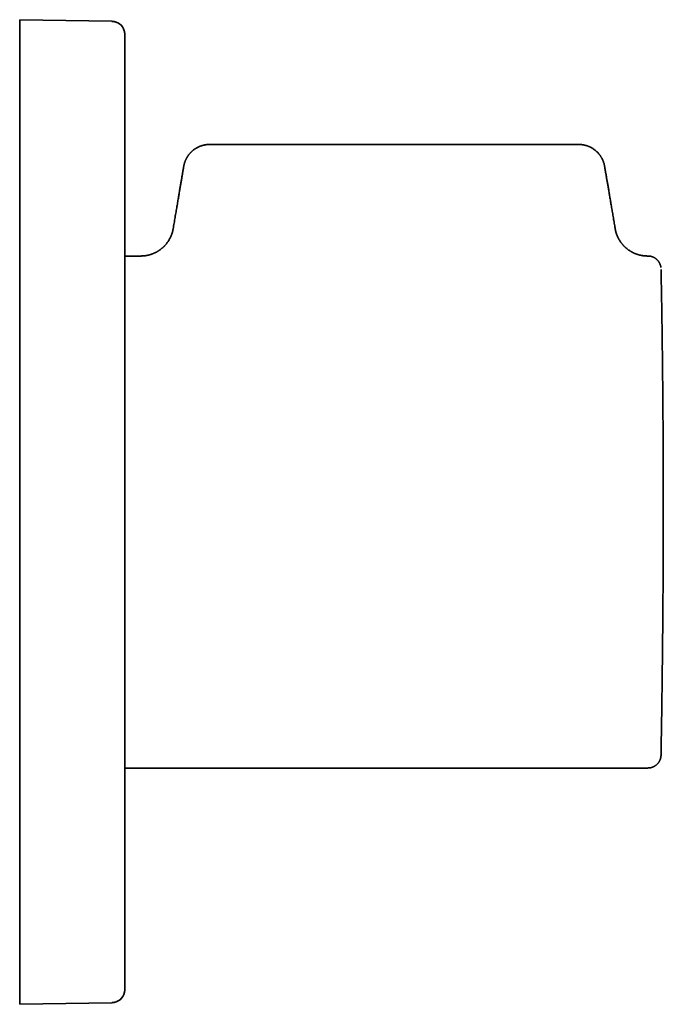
# Model space of a CAD drawing. Header units: millimetres. Extents: x 8 to 370, y 12 to 253.
# Tile 5 of 5: x 320 to 369, y 178 to 253. Entities that reach past the tile are written whole.
import ezdxf

# ---------------------------------------------------------------- set-up
doc = ezdxf.new("R2010")
doc.units = ezdxf.units.MM

msp = doc.modelspace()

# ---------------------------------------------------------------- linework, layer by layer
at = {"color": 7, "linetype": 'Continuous', "lineweight": 35}
for p, q in [((320.079, 253), (327.096, 252.878)), ((320.079, 253), (320.079, 251)), ((327.106, 252.877), (327.102, 252.877)), ((320.079, 251), (320.079, 180)), ((328.079, 250.878), (328.079, 180.122)), ((362.641, 243.496), (334.539, 243.496)), ((329.315, 235), (328.079, 235)), ((329.315, 235), (329.312, 235)), ((367.908, 235), (367.864, 235)), ((367.868, 235), (367.864, 235)), ((369.079, 215.175), (369.079, 215.825)), ((328.079, 196), (367.908, 196)), ((320.079, 180), (320.079, 178)), ((328.079, 179.111), (328.079, 179.122)), ((327.096, 178.122), (320.079, 178)), ((327.096, 178.122), (327.097, 178.129))]:
    msp.add_line(p, q, dxfattribs=at)
at = {"color": 7, "linetype": 'Continuous', "lineweight": 35, "flags": 128}
msp.add_lwpolyline([(328.079, 251.878), (328.078, 251.911), (328.077, 251.941)], dxfattribs=at)
at = {"color": 7, "linetype": 'Continuous', "lineweight": 35}
for centre, start, end in [((327.079, 251.878), 16.52657, 89), ((327.079, 179.122), 271, 348.2992)]:
    msp.add_arc(centre, 1, start, end, dxfattribs=at)
for points, knots in [([(328.079, 251.889), (328.079, 251.891), (328.078, 251.895), (328.078, 251.903), (328.078, 251.912), (328.078, 251.92), (328.077, 251.928), (328.077, 251.936), (328.076, 251.948), (328.075, 251.964), (328.073, 251.983), (328.071, 252.002), (328.068, 252.025), (328.063, 252.052), (328.057, 252.086), (328.048, 252.123), (328.037, 252.162), (328.024, 252.204), (328.007, 252.248), (327.987, 252.295), (327.964, 252.341), (327.938, 252.388), (327.909, 252.433), (327.878, 252.478), (327.843, 252.521), (327.806, 252.562), (327.767, 252.602), (327.725, 252.639), (327.681, 252.674), (327.636, 252.706), (327.591, 252.735), (327.545, 252.76), (327.5, 252.783), (327.453, 252.803), (327.405, 252.821), (327.356, 252.836), (327.309, 252.849), (327.268, 252.857), (327.233, 252.863), (327.203, 252.867), (327.17, 252.871), (327.134, 252.874), (327.11, 252.874), (327.097, 252.875)], [0, 0, 0, 0, 0.010543, 0.020042, 0.028693, 0.034784, 0.040679, 0.046532, 0.052502, 0.064307, 0.076378, 0.088664, 0.101166, 0.121252, 0.141877, 0.167147, 0.1932, 0.220034, 0.251469, 0.283896, 0.317276, 0.351265, 0.385713, 0.420576, 0.455805, 0.49135, 0.527157, 0.563169, 0.599179, 0.634414, 0.66874, 0.702121, 0.734531, 0.76595, 0.799945, 0.832616, 0.863915, 0.893851, 0.912247, 0.931877, 0.952922, 0.975474, 1, 1, 1, 1]), ([(328.079, 250.878), (328.079, 250.899), (328.079, 250.941), (328.079, 251.004), (328.079, 251.065), (328.079, 251.127), (328.079, 251.187), (328.079, 251.237), (328.079, 251.278), (328.079, 251.309), (328.079, 251.339), (328.079, 251.369), (328.079, 251.399), (328.079, 251.432), (328.079, 251.469), (328.079, 251.509), (328.079, 251.548), (328.079, 251.585), (328.079, 251.621), (328.079, 251.654), (328.079, 251.685), (328.079, 251.714), (328.079, 251.741), (328.079, 251.766), (328.079, 251.788), (328.079, 251.806), (328.079, 251.82), (328.079, 251.831), (328.079, 251.841), (328.079, 251.85), (328.079, 251.858), (328.079, 251.866), (328.079, 251.872), (328.079, 251.877), (328.079, 251.877), (328.079, 251.878)], [0, 0, 0, 0, 0.040311, 0.080284, 0.120076, 0.159849, 0.199764, 0.23998, 0.261934, 0.283751, 0.305458, 0.327079, 0.34864, 0.370165, 0.40244, 0.43478, 0.467272, 0.499998, 0.532873, 0.56547, 0.597875, 0.630172, 0.662447, 0.694788, 0.727281, 0.760009, 0.782632, 0.805129, 0.827527, 0.849853, 0.872135, 0.894402, 0.929426, 0.964589, 1, 1, 1, 1]), ([(334.539, 243.496), (334.534, 243.496), (334.527, 243.496), (334.516, 243.496), (334.508, 243.496), (334.501, 243.496), (334.494, 243.495), (334.488, 243.495), (334.481, 243.495), (334.474, 243.495), (334.466, 243.495), (334.456, 243.494), (334.447, 243.494), (334.439, 243.493), (334.433, 243.493), (334.426, 243.493), (334.417, 243.492), (334.407, 243.492), (334.397, 243.491), (334.388, 243.49), (334.38, 243.49), (334.37, 243.489), (334.359, 243.488), (334.346, 243.487), (334.333, 243.485), (334.316, 243.484), (334.297, 243.481), (334.276, 243.479), (334.256, 243.476), (334.237, 243.473), (334.218, 243.47), (334.199, 243.467), (334.181, 243.464), (334.164, 243.46), (334.146, 243.457), (334.127, 243.453), (334.107, 243.449), (334.08, 243.443), (334.046, 243.435), (334.004, 243.423), (333.955, 243.409), (333.899, 243.391), (333.838, 243.37), (333.777, 243.346), (333.716, 243.319), (333.655, 243.29), (333.59, 243.257), (333.523, 243.219), (333.453, 243.176), (333.383, 243.129), (333.323, 243.084), (333.27, 243.043), (333.227, 243.006), (333.186, 242.97), (333.149, 242.935), (333.115, 242.901), (333.083, 242.868), (333.054, 242.836), (333.026, 242.804), (333, 242.774), (332.977, 242.745), (332.956, 242.719), (332.939, 242.696), (332.924, 242.676), (332.91, 242.657), (332.897, 242.639), (332.884, 242.619), (332.869, 242.598), (332.854, 242.575), (332.837, 242.547), (332.817, 242.514), (332.794, 242.474), (332.771, 242.432), (332.747, 242.386), (332.724, 242.337), (332.7, 242.284), (332.677, 242.228), (332.655, 242.169), (332.634, 242.107), (332.614, 242.042), (332.596, 241.975), (332.581, 241.906), (332.571, 241.856), (332.566, 241.826), (332.564, 241.816), (332.563, 241.805), (332.561, 241.794), (332.559, 241.783), (332.554, 241.758), (332.545, 241.704), (332.532, 241.624), (332.516, 241.532), (332.5, 241.435), (332.482, 241.33), (332.463, 241.216), (332.443, 241.097), (332.422, 240.972), (332.399, 240.841), (332.377, 240.707), (332.354, 240.569), (332.33, 240.428), (332.305, 240.282), (332.28, 240.132), (332.254, 239.979), (332.227, 239.822), (332.2, 239.662), (332.173, 239.499), (332.143, 239.326), (332.113, 239.144), (332.08, 238.953), (332.047, 238.758), (332.014, 238.558), (331.979, 238.355), (331.944, 238.147), (331.908, 237.936), (331.872, 237.72), (331.835, 237.5), (331.799, 237.287), (331.775, 237.146), (331.764, 237.08)], [0, 0, 0, 0, 0.0016811, 0.0030869, 0.0041129, 0.0050238, 0.0058584, 0.0066975, 0.0075566, 0.0084741, 0.0095621, 0.0107836, 0.0120595, 0.0131123, 0.0139101, 0.0146881, 0.0158686, 0.0173297, 0.0186755, 0.0198772, 0.0209319, 0.0218401, 0.0236838, 0.025195, 0.0269128, 0.0290887, 0.0317304, 0.0346255, 0.0373394, 0.0398569, 0.0421751, 0.0448339, 0.0471693, 0.0494658, 0.051875, 0.0543978, 0.0570347, 0.0597866, 0.0651323, 0.0708707, 0.0770061, 0.0853253, 0.0938295, 0.1024524, 0.1111907, 0.1200405, 0.1289977, 0.1396862, 0.1505101, 0.161461, 0.1725212, 0.1803433, 0.1877976, 0.1948812, 0.2015918, 0.207928, 0.2138889, 0.2194742, 0.2251845, 0.2304413, 0.2352458, 0.2395995, 0.2435039, 0.246665, 0.2495044, 0.2524545, 0.2556196, 0.2589984, 0.2625895, 0.2663912, 0.271959, 0.277916, 0.284256, 0.2909718, 0.2981873, 0.3057741, 0.3137213, 0.3220167, 0.3306468, 0.3394345, 0.3485156, 0.3578739, 0.3674918, 0.3684309, 0.3699033, 0.3713804, 0.3728622, 0.3743486, 0.3758398, 0.3829325, 0.3958567, 0.4076766, 0.419761, 0.4344919, 0.4495977, 0.4650783, 0.4820807, 0.4995132, 0.5173761, 0.5356693, 0.5543927, 0.5738986, 0.5938506, 0.6142487, 0.6350928, 0.6563831, 0.6781193, 0.7003017, 0.7252175, 0.750673, 0.7766683, 0.8032033, 0.8302781, 0.8578926, 0.8860469, 0.9147409, 0.9439746, 0.9737481, 1, 1, 1, 1]), ([(365.415, 237.08), (365.409, 237.12), (365.391, 237.227), (365.362, 237.399), (365.328, 237.596), (365.294, 237.797), (365.26, 237.999), (365.226, 238.204), (365.192, 238.404), (365.159, 238.6), (365.126, 238.792), (365.094, 238.979), (365.064, 239.162), (365.033, 239.341), (365.004, 239.515), (364.975, 239.684), (364.948, 239.848), (364.921, 240.007), (364.895, 240.161), (364.87, 240.31), (364.845, 240.452), (364.822, 240.589), (364.8, 240.722), (364.778, 240.851), (364.757, 240.977), (364.737, 241.096), (364.717, 241.209), (364.699, 241.317), (364.682, 241.421), (364.665, 241.521), (364.648, 241.618), (364.633, 241.712), (364.621, 241.778), (364.614, 241.819), (364.612, 241.832), (364.61, 241.843), (364.609, 241.852), (364.607, 241.862), (364.605, 241.871), (364.603, 241.88), (364.598, 241.907), (364.588, 241.951), (364.574, 242.009), (364.559, 242.061), (364.545, 242.107), (364.53, 242.151), (364.517, 242.189), (364.505, 242.22), (364.495, 242.246), (364.485, 242.27), (364.475, 242.293), (364.465, 242.315), (364.456, 242.336), (364.445, 242.36), (364.432, 242.386), (364.417, 242.416), (364.4, 242.447), (364.381, 242.481), (364.36, 242.518), (364.335, 242.558), (364.308, 242.601), (364.277, 242.646), (364.244, 242.692), (364.207, 242.741), (364.163, 242.793), (364.114, 242.849), (364.058, 242.907), (363.999, 242.965), (363.938, 243.019), (363.875, 243.07), (363.811, 243.118), (363.744, 243.165), (363.675, 243.209), (363.609, 243.246), (363.549, 243.278), (363.494, 243.305), (363.439, 243.33), (363.385, 243.352), (363.333, 243.372), (363.283, 243.39), (363.233, 243.407), (363.182, 243.422), (363.131, 243.435), (363.084, 243.446), (363.039, 243.456), (362.998, 243.464), (362.965, 243.469), (362.941, 243.473), (362.925, 243.476), (362.908, 243.478), (362.891, 243.48), (362.871, 243.483), (362.848, 243.485), (362.825, 243.487), (362.802, 243.489), (362.781, 243.491), (362.76, 243.492), (362.744, 243.493), (362.731, 243.494), (362.722, 243.494), (362.712, 243.495), (362.703, 243.495), (362.694, 243.495), (362.686, 243.495), (362.679, 243.496), (362.671, 243.496), (362.662, 243.496), (362.654, 243.496), (362.646, 243.496), (362.642, 243.496), (362.641, 243.496)], [0, 0, 0, 0, 0.0158133, 0.0425534, 0.0688164, 0.0946023, 0.1224157, 0.1496518, 0.1763107, 0.2023922, 0.2278964, 0.2528234, 0.277173, 0.3009453, 0.3241403, 0.3467581, 0.36841, 0.3895051, 0.4100433, 0.4300246, 0.448763, 0.4669838, 0.4846868, 0.5018722, 0.5185398, 0.5346898, 0.5494428, 0.5637355, 0.577568, 0.5909404, 0.6038524, 0.6162776, 0.6282446, 0.6305415, 0.6323696, 0.633625, 0.6348728, 0.6361129, 0.6373452, 0.6385697, 0.6397862, 0.6482412, 0.6562712, 0.6630672, 0.6694987, 0.6755553, 0.6812276, 0.6851067, 0.6887752, 0.6922305, 0.69547, 0.6984917, 0.7014823, 0.7047701, 0.7087392, 0.7130806, 0.7177974, 0.7228927, 0.7283694, 0.734598, 0.741262, 0.748364, 0.7559061, 0.7638896, 0.772315, 0.7826372, 0.7932219, 0.8040623, 0.81515, 0.8254363, 0.8359108, 0.8465642, 0.8573865, 0.8683667, 0.8763001, 0.8843036, 0.8922863, 0.8999479, 0.9072643, 0.9142373, 0.9208688, 0.9281775, 0.9350297, 0.9414304, 0.9473848, 0.9529091, 0.9581705, 0.9603621, 0.9625158, 0.9646317, 0.96686, 0.9695141, 0.9725823, 0.9758109, 0.978683, 0.9815181, 0.98428, 0.9868437, 0.9879809, 0.9891501, 0.9904022, 0.9919481, 0.9929386, 0.9938771, 0.9950442, 0.9958361, 0.997001, 0.9984389, 0.9992154, 1, 1, 1, 1]), ([(331.764, 237.083), (331.759, 237.053), (331.748, 236.993), (331.728, 236.904), (331.705, 236.817), (331.679, 236.732), (331.651, 236.649), (331.621, 236.57), (331.588, 236.492), (331.553, 236.414), (331.513, 236.336), (331.471, 236.258), (331.427, 236.184), (331.382, 236.114), (331.336, 236.048), (331.291, 235.986), (331.245, 235.928), (331.2, 235.874), (331.156, 235.824), (331.113, 235.777), (331.071, 235.733), (331.03, 235.693), (330.989, 235.655), (330.95, 235.62), (330.903, 235.58), (330.85, 235.536), (330.79, 235.49), (330.732, 235.449), (330.682, 235.415), (330.64, 235.387), (330.606, 235.366), (330.573, 235.346), (330.54, 235.328), (330.508, 235.309), (330.473, 235.291), (330.436, 235.271), (330.395, 235.251), (330.35, 235.229), (330.301, 235.207), (330.248, 235.185), (330.192, 235.163), (330.132, 235.141), (330.074, 235.121), (330.018, 235.104), (329.965, 235.088), (329.912, 235.074), (329.861, 235.062), (329.814, 235.052), (329.77, 235.043), (329.73, 235.036), (329.693, 235.03), (329.661, 235.025), (329.633, 235.021), (329.609, 235.018), (329.588, 235.016), (329.57, 235.014), (329.557, 235.012), (329.548, 235.011), (329.543, 235.011), (329.538, 235.01), (329.532, 235.01), (329.524, 235.009), (329.513, 235.008), (329.499, 235.007), (329.481, 235.006), (329.46, 235.004), (329.435, 235.003), (329.407, 235.002), (329.376, 235), (329.344, 235), (329.322, 235), (329.312, 235)], [0, 0, 0, 0, 0.026197, 0.052074, 0.077596, 0.102728, 0.127437, 0.151692, 0.175465, 0.198726, 0.224652, 0.249841, 0.274261, 0.297882, 0.320679, 0.342628, 0.363708, 0.383508, 0.402442, 0.420499, 0.437668, 0.453942, 0.469505, 0.484668, 0.499433, 0.521822, 0.543209, 0.563587, 0.58295, 0.594743, 0.606124, 0.617092, 0.627648, 0.637938, 0.648955, 0.660885, 0.673721, 0.688132, 0.703518, 0.719869, 0.737168, 0.755402, 0.77455, 0.789777, 0.805515, 0.821573, 0.836731, 0.850774, 0.863493, 0.87516, 0.885789, 0.89539, 0.903237, 0.910251, 0.916441, 0.921814, 0.926385, 0.928058, 0.929595, 0.931023, 0.932634, 0.935038, 0.938234, 0.942219, 0.947735, 0.954271, 0.961821, 0.970375, 0.979925, 0.990458, 1, 1, 1, 1]), ([(367.868, 235), (367.858, 235), (367.836, 235), (367.804, 235), (367.774, 235.001), (367.746, 235.003), (367.722, 235.004), (367.701, 235.005), (367.684, 235.007), (367.671, 235.008), (367.661, 235.009), (367.654, 235.009), (367.649, 235.01), (367.645, 235.01), (367.642, 235.01), (367.638, 235.011), (367.631, 235.011), (367.621, 235.012), (367.607, 235.014), (367.589, 235.016), (367.568, 235.018), (367.542, 235.022), (367.511, 235.026), (367.473, 235.032), (367.432, 235.039), (367.39, 235.047), (367.348, 235.056), (367.307, 235.065), (367.265, 235.075), (367.223, 235.086), (367.179, 235.098), (367.132, 235.113), (367.083, 235.128), (367.034, 235.145), (366.985, 235.164), (366.937, 235.183), (366.891, 235.202), (366.849, 235.22), (366.809, 235.239), (366.773, 235.256), (366.739, 235.273), (366.708, 235.289), (366.672, 235.309), (366.628, 235.334), (366.575, 235.365), (366.522, 235.399), (366.466, 235.436), (366.41, 235.476), (366.351, 235.519), (366.293, 235.566), (366.233, 235.616), (366.183, 235.662), (366.141, 235.702), (366.107, 235.736), (366.071, 235.772), (366.035, 235.81), (365.998, 235.851), (365.961, 235.896), (365.921, 235.945), (365.878, 236), (365.834, 236.06), (365.79, 236.125), (365.747, 236.194), (365.704, 236.267), (365.662, 236.343), (365.624, 236.42), (365.589, 236.497), (365.557, 236.573), (365.527, 236.652), (365.499, 236.734), (365.474, 236.818), (365.451, 236.905), (365.431, 236.993), (365.42, 237.053), (365.415, 237.083)], [0, 0, 0, 0, 0.009451, 0.019833, 0.029225, 0.037617, 0.044998, 0.051361, 0.056699, 0.060523, 0.063555, 0.065575, 0.066971, 0.067925, 0.06896, 0.070109, 0.071374, 0.07481, 0.078875, 0.084319, 0.090365, 0.097019, 0.106891, 0.117878, 0.129991, 0.143246, 0.154681, 0.166865, 0.179473, 0.191801, 0.203819, 0.21908, 0.23379, 0.247941, 0.263534, 0.27836, 0.292407, 0.305666, 0.318128, 0.329585, 0.340261, 0.35015, 0.359314, 0.375873, 0.393167, 0.411194, 0.429953, 0.449801, 0.4704, 0.491741, 0.513818, 0.536618, 0.549727, 0.563231, 0.577478, 0.592474, 0.608213, 0.624687, 0.641887, 0.662303, 0.683626, 0.705838, 0.728915, 0.752831, 0.777558, 0.803064, 0.825991, 0.849462, 0.873447, 0.897918, 0.922842, 0.948188, 0.973919, 1, 1, 1, 1]), ([(368.899, 234.131), (368.899, 234.132), (368.898, 234.136), (368.897, 234.144), (368.895, 234.154), (368.894, 234.165), (368.891, 234.178), (368.889, 234.193), (368.885, 234.213), (368.88, 234.234), (368.874, 234.258), (368.866, 234.283), (368.858, 234.31), (368.849, 234.337), (368.839, 234.363), (368.828, 234.39), (368.817, 234.416), (368.805, 234.441), (368.792, 234.466), (368.778, 234.491), (368.764, 234.516), (368.749, 234.54), (368.734, 234.563), (368.717, 234.587), (368.698, 234.612), (368.676, 234.64), (368.65, 234.671), (368.619, 234.703), (368.584, 234.737), (368.548, 234.768), (368.511, 234.797), (368.475, 234.824), (368.436, 234.849), (368.392, 234.875), (368.342, 234.901), (368.288, 234.925), (368.231, 234.947), (368.174, 234.964), (368.12, 234.978), (368.068, 234.987), (368.016, 234.995), (367.962, 234.999), (367.926, 235), (367.908, 235)], [0, 0, 0, 0, 0.002102, 0.009601, 0.017513, 0.025844, 0.035049, 0.046535, 0.060488, 0.076985, 0.093562, 0.112184, 0.13193, 0.151674, 0.171408, 0.191124, 0.210817, 0.23048, 0.250107, 0.269691, 0.289228, 0.30871, 0.328132, 0.347946, 0.369586, 0.393157, 0.421845, 0.45294, 0.486416, 0.522232, 0.551978, 0.583095, 0.615538, 0.649252, 0.689022, 0.73024, 0.772782, 0.816508, 0.852239, 0.888545, 0.925336, 0.962519, 1, 1, 1, 1]), ([(368.909, 197.073), (368.908, 197.045), (368.908, 197.013), (368.907, 197.018), (368.907, 197.021), (368.907, 197.024), (368.907, 197.026), (368.907, 197.027), (368.907, 197.027), (368.907, 197.027), (368.907, 197.027), (368.907, 197.027), (368.907, 197.027), (368.907, 197.027), (368.907, 197.028), (368.907, 197.028), (368.907, 197.027), (368.907, 197.027), (368.907, 197.028), (368.907, 197.028), (368.907, 197.028), (368.907, 197.028), (368.907, 197.028), (368.907, 197.028), (368.907, 197.028), (368.907, 197.028), (368.907, 197.028), (368.907, 197.028), (368.907, 197.028), (368.907, 197.028), (368.907, 197.028), (368.907, 197.028), (368.907, 197.03), (368.908, 197.082), (368.911, 197.247), (368.917, 197.596), (368.926, 198.136), (368.938, 198.878), (368.953, 199.825), (368.975, 201.313), (369.006, 203.569), (369.04, 206.807), (369.066, 210.405), (369.08, 214.222), (369.078, 218.098), (369.063, 221.861), (369.035, 225.355), (368.999, 228.425), (368.963, 230.935), (368.932, 232.744), (368.912, 233.84), (368.909, 233.924), (368.908, 233.963)], [0, 0, 0, 0, 0.049912, 0.057164, 0.06425, 0.070062, 0.07083, 0.071028, 0.071081, 0.0711, 0.071102, 0.071118, 0.071129, 0.071151, 0.071188, 0.071256, 0.071369, 0.071528, 0.071615, 0.071677, 0.071688, 0.07169, 0.071691, 0.071692, 0.071693, 0.071694, 0.071695, 0.071696, 0.071699, 0.071705, 0.071717, 0.071745, 0.071841, 0.072167, 0.083491, 0.106397, 0.136565, 0.168589, 0.201005, 0.233473, 0.298089, 0.362769, 0.427556, 0.492239, 0.55684, 0.621631, 0.686365, 0.751172, 0.816251, 0.88098, 0.945625, 1, 1, 1, 1]), ([(367.908, 196), (367.926, 196), (367.962, 196.001), (368.016, 196.005), (368.068, 196.013), (368.119, 196.022), (368.168, 196.034), (368.215, 196.048), (368.26, 196.064), (368.304, 196.082), (368.347, 196.102), (368.39, 196.124), (368.429, 196.146), (368.464, 196.169), (368.497, 196.192), (368.526, 196.214), (368.559, 196.241), (368.596, 196.274), (368.636, 196.314), (368.674, 196.357), (368.706, 196.397), (368.732, 196.434), (368.754, 196.467), (368.774, 196.501), (368.794, 196.536), (368.811, 196.572), (368.828, 196.609), (368.843, 196.646), (368.856, 196.683), (368.867, 196.717), (368.875, 196.748), (368.882, 196.775), (368.887, 196.8), (368.891, 196.821), (368.895, 196.841), (368.897, 196.857), (368.899, 196.873), (368.901, 196.886), (368.902, 196.897), (368.903, 196.906), (368.904, 196.915), (368.904, 196.923), (368.905, 196.932), (368.905, 196.938), (368.906, 196.942), (368.906, 196.946), (368.906, 196.949), (368.906, 196.952), (368.906, 196.954), (368.906, 196.957), (368.907, 196.959), (368.907, 196.961), (368.907, 196.964), (368.907, 196.966), (368.907, 196.968), (368.907, 196.971), (368.907, 196.974), (368.907, 196.979), (368.907, 196.984), (368.908, 196.99), (368.908, 196.997), (368.908, 197.005), (368.908, 197.013), (368.908, 197.019), (368.908, 197.025), (368.909, 197.031), (368.909, 197.036), (368.909, 197.042), (368.909, 197.046), (368.909, 197.048)], [0, 0, 0, 0, 0.0182, 0.036123, 0.053716, 0.070927, 0.087708, 0.104014, 0.119804, 0.13504, 0.151731, 0.167612, 0.182646, 0.196801, 0.210054, 0.222384, 0.233776, 0.25235, 0.271163, 0.290285, 0.309685, 0.322757, 0.335926, 0.34918, 0.362508, 0.375897, 0.388855, 0.403225, 0.416329, 0.428193, 0.438843, 0.448309, 0.456706, 0.464243, 0.470951, 0.476859, 0.482002, 0.487422, 0.491837, 0.49593, 0.500246, 0.506429, 0.513184, 0.520578, 0.525343, 0.530366, 0.535654, 0.54165, 0.548883, 0.556498, 0.565134, 0.574791, 0.58547, 0.597172, 0.609895, 0.62355, 0.649359, 0.675902, 0.70318, 0.740863, 0.779862, 0.820177, 0.861809, 0.886189, 0.91045, 0.933961, 0.956722, 0.978735, 1, 1, 1, 1]), ([(328.079, 179.122), (328.079, 179.123), (328.079, 179.123), (328.079, 179.13), (328.079, 179.139), (328.079, 179.153), (328.079, 179.171), (328.079, 179.189), (328.079, 179.206), (328.079, 179.22), (328.079, 179.235), (328.079, 179.251), (328.079, 179.268), (328.079, 179.289), (328.079, 179.315), (328.079, 179.346), (328.079, 179.379), (328.079, 179.415), (328.079, 179.452), (328.079, 179.491), (328.079, 179.531), (328.079, 179.573), (328.079, 179.616), (328.079, 179.661), (328.079, 179.707), (328.079, 179.749), (328.079, 179.787), (328.079, 179.821), (328.079, 179.854), (328.079, 179.888), (328.079, 179.923), (328.079, 179.964), (328.079, 180.012), (328.079, 180.067), (328.079, 180.104), (328.079, 180.122)], [0, 0, 0, 0, 0.040311, 0.080284, 0.120076, 0.159849, 0.199764, 0.23998, 0.261934, 0.283751, 0.305458, 0.327079, 0.34864, 0.370165, 0.40244, 0.43478, 0.467272, 0.499998, 0.532873, 0.56547, 0.597875, 0.630172, 0.662447, 0.694788, 0.727281, 0.760009, 0.782632, 0.805129, 0.827527, 0.849853, 0.872135, 0.894402, 0.929426, 0.964589, 1, 1, 1, 1]), ([(327.097, 178.125), (327.115, 178.126), (327.15, 178.127), (327.202, 178.132), (327.253, 178.14), (327.303, 178.15), (327.353, 178.163), (327.404, 178.179), (327.454, 178.198), (327.502, 178.219), (327.549, 178.242), (327.595, 178.268), (327.64, 178.297), (327.684, 178.328), (327.727, 178.363), (327.768, 178.4), (327.808, 178.44), (327.845, 178.482), (327.88, 178.526), (327.912, 178.571), (327.941, 178.617), (327.966, 178.663), (327.989, 178.708), (328.008, 178.754), (328.025, 178.799), (328.039, 178.843), (328.05, 178.886), (328.06, 178.928), (328.067, 178.969), (328.072, 179.009), (328.075, 179.039), (328.077, 179.059), (328.077, 179.068), (328.078, 179.077), (328.078, 179.085), (328.078, 179.093), (328.078, 179.099), (328.078, 179.106), (328.079, 179.109), (328.079, 179.111)], [0, 0, 0, 0, 0.03397, 0.067321, 0.100177, 0.132479, 0.165389, 0.199619, 0.235162, 0.26733, 0.300475, 0.334331, 0.368656, 0.403406, 0.438536, 0.473995, 0.509729, 0.545684, 0.581754, 0.6172, 0.651746, 0.685356, 0.718001, 0.74966, 0.780318, 0.809947, 0.838487, 0.865935, 0.892301, 0.918031, 0.943683, 0.950011, 0.956138, 0.96228, 0.968665, 0.975488, 0.98291, 0.99105, 1, 1, 1, 1]), ([(327.102, 178.123), (327.104, 178.123), (327.108, 178.123), (327.113, 178.123), (327.116, 178.123)], [0, 0, 0, 0, 0.5411303, 1, 1, 1, 1])]:
    msp.add_open_spline(points, degree=3, knots=knots, dxfattribs=at)

doc.saveas('drawing.dxf')
